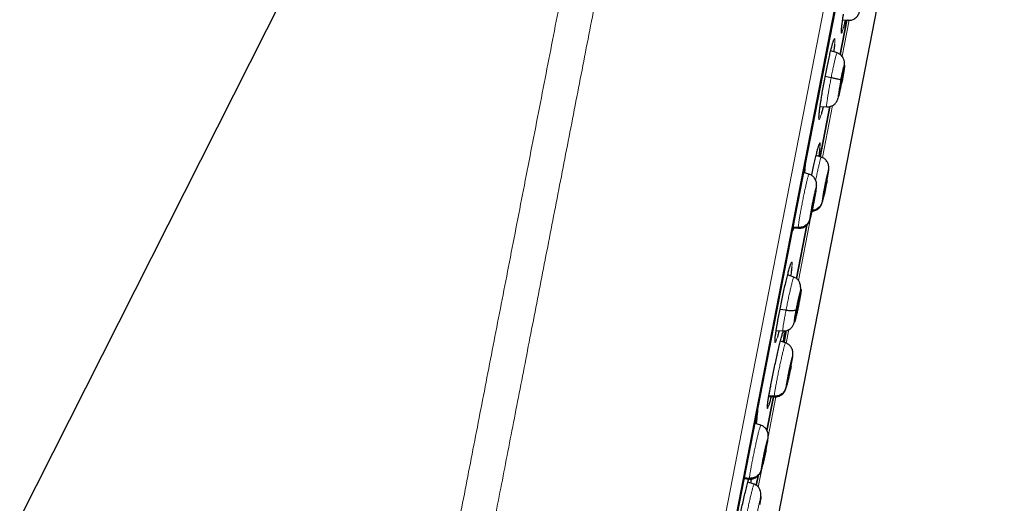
# Model space of a CAD drawing. Header units: millimetres. Extents: x 8 to 2385, y 12 to 2606.
# Tile 152 of 156: x 1631 to 1676, y 1845 to 1867. Entities that reach past the tile are written whole.
import ezdxf

# ---------------------------------------------------------------- set-up
doc = ezdxf.new("R2010")
doc.units = ezdxf.units.MM

msp = doc.modelspace()

# ---------------------------------------------------------------- linework, layer by layer
at = {"color": 7, "linetype": 'Continuous', "lineweight": 30}
for p, q in [((1663.694, 1909.305), (1630.677, 1844.01)), ((1658.607, 1817.304), (1676.066, 1907.123)), ((1664.682, 1838.766), (1673.766, 1885.496)), ((1668.88, 1867.006), (1668.572, 1865.423)), ((1668.572, 1865.423), (1668.88, 1867.005)), ((1668.693, 1867.018), (1668.947, 1867)), ((1668.948, 1867.006), (1668.944, 1867)), ((1668.434, 1865.495), (1668.142, 1865.59)), ((1668.162, 1864.345), (1667.888, 1864.4)), ((1668.643, 1864.128), (1668.607, 1864.135)), ((1667.652, 1863.022), (1667.956, 1863.001)), ((1667.652, 1860.688), (1668.104, 1863.017)), ((1668.104, 1863.017), (1667.653, 1860.694)), ((1667.703, 1860.678), (1667.467, 1860.754)), ((1667.701, 1860.672), (1667.706, 1860.678)), ((1667.138, 1859.891), (1666.9, 1859.968)), ((1667.137, 1859.885), (1667.142, 1859.891)), ((1668.048, 1860.083), (1668.056, 1860.166)), ((1667.984, 1859.791), (1667.985, 1859.78)), ((1667.42, 1859.004), (1667.421, 1858.993)), ((1666.404, 1857.414), (1666.649, 1857.397)), ((1666.643, 1857.429), (1666.41, 1857.446)), ((1667.04, 1857.539), (1666.56, 1855.07)), ((1666.56, 1855.069), (1667.039, 1857.538)), ((1666.654, 1857.403), (1666.649, 1857.397)), ((1666.439, 1855.141), (1666.151, 1855.235)), ((1666.076, 1853.603), (1665.798, 1853.648)), ((1666.659, 1853.915), (1666.626, 1853.923)), ((1665.623, 1852.672), (1665.931, 1852.65)), ((1665.946, 1852.632), (1665.952, 1852.651)), ((1666.092, 1852.664), (1665.985, 1852.116)), ((1665.986, 1852.12), (1666.092, 1852.664)), ((1666.052, 1852.097), (1665.82, 1852.172)), ((1666.051, 1852.091), (1666.055, 1852.097)), ((1666.391, 1851.503), (1666.399, 1851.577)), ((1666.324, 1851.212), (1666.325, 1851.2)), ((1665.195, 1848.052), (1665.498, 1849.609)), ((1665.498, 1849.608), (1665.195, 1848.051)), ((1665.282, 1849.626), (1665.538, 1849.608)), ((1665.531, 1849.64), (1665.287, 1849.658)), ((1665.539, 1849.614), (1665.535, 1849.609)), ((1664.909, 1848.299), (1664.648, 1848.383)), ((1664.908, 1848.293), (1664.913, 1848.299)), ((1665.248, 1847.705), (1665.257, 1847.789)), ((1665.181, 1847.414), (1665.182, 1847.402)), ((1664.152, 1845.828), (1664.393, 1845.811)), ((1664.386, 1845.842), (1664.158, 1845.859)), ((1664.395, 1845.817), (1664.39, 1845.811)), ((1664.703, 1845.517), (1664.788, 1845.955)), ((1664.788, 1845.954), (1664.703, 1845.519)), ((1664.601, 1845.574), (1664.317, 1845.666))]:
    msp.add_line(p, q, dxfattribs=at)
at = {"color": 252, "linetype": 'Continuous', "lineweight": 0}
for p, q in [((1657.837, 1816.19), (1675.769, 1908.444)), ((1676.162, 1907.895), (1658.406, 1816.552)), ((1658.599, 1817.27), (1676.072, 1907.158)), ((1668.666, 1865.335), (1668.989, 1866.997)), ((1667.756, 1860.654), (1668.224, 1863.062)), ((1667.261, 1858.109), (1667.275, 1858.18)), ((1666.652, 1854.974), (1667.228, 1857.94)), ((1666.387, 1857.291), (1666.365, 1857.212)), ((1666.009, 1852.655), (1665.995, 1852.541)), ((1666.089, 1852.079), (1666.212, 1852.713)), ((1665.249, 1847.756), (1665.608, 1849.603)), ((1664.798, 1845.435), (1664.979, 1846.366))]:
    msp.add_line(p, q, dxfattribs=at)
for points, knots in [([(1665.578, 1910.611), (1665.574, 1910.588), (1665.565, 1910.544), (1665.495, 1910.183), (1665.383, 1909.608), (1665.226, 1908.802), (1665.027, 1907.775), (1664.785, 1906.529), (1664.501, 1905.071), (1664.178, 1903.41), (1663.817, 1901.552), (1663.42, 1899.508), (1662.988, 1897.287), (1662.524, 1894.9), (1662.031, 1892.361), (1661.51, 1889.681), (1660.964, 1886.873), (1660.396, 1883.953), (1659.809, 1880.934), (1659.206, 1877.832), (1658.59, 1874.661), (1657.964, 1871.439), (1657.331, 1868.182), (1656.694, 1864.904), (1656.056, 1861.624), (1655.421, 1858.358), (1654.792, 1855.121), (1654.172, 1851.93), (1653.563, 1848.801), (1652.97, 1845.75), (1652.395, 1842.791), (1651.841, 1839.941), (1651.311, 1837.213), (1650.807, 1834.62), (1650.332, 1832.177), (1649.888, 1829.894), (1649.478, 1827.784), (1649.104, 1825.857), (1648.766, 1824.122), (1648.469, 1822.592), (1648.209, 1821.256), (1648.072, 1820.548), (1648.003, 1820.194)], [0, 0, 0, 0, 0.025, 0.05, 0.075, 0.1, 0.125, 0.15, 0.175, 0.2, 0.225, 0.25, 0.275, 0.3, 0.325, 0.35, 0.375, 0.4, 0.425, 0.45, 0.475, 0.5, 0.525, 0.55, 0.575, 0.6, 0.625, 0.65, 0.675, 0.7, 0.725, 0.75, 0.775, 0.8, 0.825, 0.85, 0.875, 0.9, 0.925, 0.95, 0.975, 1, 1, 1, 1]), ([(1646.546, 1821.084), (1646.584, 1821.28), (1646.661, 1821.673), (1646.792, 1822.347), (1646.934, 1823.078), (1647.089, 1823.874), (1647.254, 1824.726), (1647.43, 1825.632), (1647.616, 1826.589), (1647.813, 1827.602), (1648.022, 1828.676), (1648.242, 1829.811), (1648.474, 1831.006), (1648.716, 1832.252), (1648.968, 1833.547), (1649.228, 1834.882), (1649.494, 1836.253), (1649.767, 1837.658), (1650.048, 1839.102), (1650.338, 1840.592), (1650.636, 1842.127), (1650.943, 1843.706), (1651.256, 1845.317), (1651.575, 1846.958), (1651.897, 1848.616), (1652.223, 1850.289), (1652.55, 1851.974), (1652.881, 1853.678), (1653.218, 1855.409), (1653.559, 1857.165), (1653.905, 1858.943), (1654.252, 1860.729), (1654.6, 1862.521), (1654.947, 1864.304), (1655.291, 1866.076), (1655.633, 1867.833), (1655.973, 1869.583), (1656.313, 1871.334), (1656.653, 1873.082), (1656.992, 1874.825), (1657.327, 1876.551), (1657.659, 1878.256), (1657.984, 1879.929), (1658.303, 1881.567), (1658.614, 1883.169), (1658.92, 1884.743), (1659.222, 1886.296), (1659.519, 1887.825), (1659.811, 1889.327), (1660.095, 1890.789), (1660.371, 1892.21), (1660.637, 1893.579), (1660.893, 1894.894), (1661.138, 1896.155), (1661.374, 1897.368), (1661.601, 1898.538), (1661.82, 1899.663), (1662.029, 1900.739), (1662.227, 1901.759), (1662.414, 1902.719), (1662.588, 1903.614), (1662.749, 1904.443), (1662.898, 1905.206), (1663.034, 1905.907), (1663.158, 1906.547), (1663.271, 1907.125), (1663.37, 1907.639), (1663.457, 1908.086), (1663.531, 1908.464), (1663.591, 1908.772), (1663.637, 1909.01), (1663.67, 1909.179), (1663.69, 1909.285), (1663.693, 1909.298), (1663.694, 1909.305)], [0, 0, 0, 0, 0.013945, 0.02789, 0.041835, 0.055781, 0.069728, 0.083426, 0.097126, 0.110826, 0.124528, 0.138481, 0.152437, 0.166395, 0.180356, 0.194319, 0.208035, 0.221754, 0.235476, 0.249202, 0.263181, 0.277165, 0.291153, 0.305146, 0.319147, 0.332905, 0.346672, 0.360448, 0.374234, 0.388281, 0.402337, 0.416398, 0.430461, 0.444524, 0.458331, 0.472132, 0.485923, 0.499702, 0.513718, 0.527724, 0.541722, 0.555714, 0.569704, 0.583443, 0.597184, 0.610928, 0.624677, 0.638684, 0.652696, 0.666713, 0.680732, 0.694752, 0.708523, 0.722296, 0.73607, 0.749845, 0.763872, 0.777899, 0.791927, 0.805955, 0.819984, 0.833763, 0.847543, 0.861323, 0.875104, 0.88909, 0.903078, 0.917066, 0.931055, 0.945045, 0.958784, 0.972523, 0.986262, 1, 1, 1, 1]), ([(1668.725, 1866.636), (1668.714, 1866.596), (1668.691, 1866.507), (1668.663, 1866.427), (1668.642, 1866.39), (1668.631, 1866.407), (1668.63, 1866.477), (1668.64, 1866.598), (1668.658, 1866.764), (1668.678, 1866.91), (1668.688, 1866.982)], [0, 0, 0, 0, 0.104799, 0.232579, 0.36048, 0.488382, 0.61638, 0.744377, 0.8724, 1, 1, 1, 1]), ([(1668.944, 1867), (1668.943, 1866.999), (1668.938, 1866.992), (1668.938, 1867.013), (1668.939, 1867.032)], [0, 0, 0, 0, 0.140115, 1, 1, 1, 1]), ([(1668.22, 1865.89), (1668.226, 1865.908), (1668.246, 1865.984), (1668.275, 1866.07), (1668.305, 1866.142), (1668.325, 1866.159), (1668.335, 1866.121), (1668.335, 1866.035), (1668.326, 1865.936), (1668.322, 1865.887)], [0, 0, 0, 0, 0.051315, 0.209178, 0.367248, 0.525318, 0.683537, 0.841756, 1, 1, 1, 1]), ([(1668.162, 1864.345), (1668.178, 1864.426), (1668.21, 1864.589), (1668.258, 1864.818), (1668.303, 1865.026), (1668.344, 1865.204), (1668.38, 1865.346), (1668.408, 1865.443), (1668.426, 1865.493), (1668.431, 1865.491), (1668.433, 1865.49)], [0, 0, 0, 0, 0.1307054, 0.261231, 0.3918134, 0.5223499, 0.6528693, 0.7832789, 0.9136194, 1, 1, 1, 1]), ([(1667.957, 1863.006), (1667.956, 1863.005), (1667.95, 1863), (1667.95, 1863.041), (1667.957, 1863.126), (1667.973, 1863.259), (1667.999, 1863.429), (1668.032, 1863.632), (1668.071, 1863.858), (1668.115, 1864.099), (1668.146, 1864.263), (1668.162, 1864.345)], [0, 0, 0, 0, 0.046014, 0.165259, 0.284346, 0.403496, 0.522747, 0.642014, 0.761322, 0.880579, 1, 1, 1, 1]), ([(1668.651, 1864.104), (1668.638, 1864.039), (1668.612, 1863.908), (1668.574, 1863.729), (1668.54, 1863.58), (1668.512, 1863.471), (1668.492, 1863.409), (1668.482, 1863.399), (1668.482, 1863.44), (1668.492, 1863.531), (1668.511, 1863.664), (1668.539, 1863.832), (1668.573, 1864.023), (1668.598, 1864.156), (1668.611, 1864.222)], [0, 0, 0, 0, 0.083335, 0.166669, 0.250002, 0.333336, 0.416669, 0.499998, 0.58333, 0.666661, 0.749995, 0.833329, 0.916665, 1, 1, 1, 1]), ([(1667.71, 1862.673), (1667.696, 1862.626), (1667.668, 1862.531), (1667.636, 1862.446), (1667.612, 1862.409), (1667.599, 1862.425), (1667.595, 1862.495), (1667.602, 1862.615), (1667.619, 1862.781), (1667.639, 1862.926), (1667.649, 1862.999)], [0, 0, 0, 0, 0.1191053, 0.2448355, 0.3707231, 0.4966109, 0.6225905, 0.7485697, 0.8745346, 1, 1, 1, 1]), ([(1667.557, 1861.103), (1667.56, 1861.114), (1667.578, 1861.18), (1667.603, 1861.259), (1667.631, 1861.331), (1667.649, 1861.348), (1667.656, 1861.31), (1667.653, 1861.226), (1667.642, 1861.131), (1667.637, 1861.085)], [0, 0, 0, 0, 0.029382, 0.192776, 0.356313, 0.51985, 0.683459, 0.847068, 1, 1, 1, 1]), ([(1666.978, 1860.367), (1666.977, 1860.351), (1666.973, 1860.293), (1666.962, 1860.204), (1666.954, 1860.14)], [0, 0, 0, 0, 0.26884, 1, 1, 1, 1]), ([(1667.447, 1859.608), (1667.455, 1859.646), (1667.479, 1859.764), (1667.519, 1859.955), (1667.566, 1860.168), (1667.608, 1860.353), (1667.645, 1860.502), (1667.675, 1860.608), (1667.694, 1860.666), (1667.7, 1860.67), (1667.701, 1860.672)], [0, 0, 0, 0, 0.066182, 0.210019, 0.353666, 0.497386, 0.64123, 0.785091, 0.929003, 1, 1, 1, 1]), ([(1666.643, 1857.429), (1666.644, 1857.452), (1666.647, 1857.498), (1666.663, 1857.627), (1666.688, 1857.79), (1666.72, 1857.986), (1666.76, 1858.207), (1666.804, 1858.446), (1666.852, 1858.692), (1666.902, 1858.936), (1666.951, 1859.168), (1666.998, 1859.382), (1667.041, 1859.566), (1667.079, 1859.716), (1667.109, 1859.821), (1667.129, 1859.879), (1667.135, 1859.883), (1667.137, 1859.885)], [0, 0, 0, 0, 0.069096, 0.138103, 0.207138, 0.276147, 0.345148, 0.414089, 0.482993, 0.55199, 0.620988, 0.689895, 0.758837, 0.827838, 0.896847, 0.965882, 1, 1, 1, 1]), ([(1667.743, 1858.609), (1667.745, 1858.63), (1667.748, 1858.67), (1667.765, 1858.79), (1667.791, 1858.945), (1667.824, 1859.127), (1667.862, 1859.325), (1667.902, 1859.524), (1667.941, 1859.711), (1667.978, 1859.873), (1668.009, 1859.999), (1668.032, 1860.08), (1668.046, 1860.114), (1668.047, 1860.093), (1668.048, 1860.083)], [0, 0, 0, 0, 0.083335, 0.166665, 0.249997, 0.333327, 0.416665, 0.499999, 0.583336, 0.666671, 0.750001, 0.833334, 0.916665, 1, 1, 1, 1]), ([(1668.048, 1860.083), (1668.047, 1860.072), (1668.046, 1860.053), (1668.038, 1859.988), (1668.023, 1859.886), (1667.999, 1859.742), (1667.98, 1859.637), (1667.971, 1859.588)], [0, 0, 0, 0, 0.149955, 0.292452, 0.556039, 0.791979, 1, 1, 1, 1]), ([(1667.178, 1857.822), (1667.18, 1857.843), (1667.182, 1857.883), (1667.199, 1858.003), (1667.224, 1858.158), (1667.257, 1858.341), (1667.295, 1858.538), (1667.335, 1858.737), (1667.375, 1858.924), (1667.412, 1859.086), (1667.443, 1859.212), (1667.467, 1859.293), (1667.482, 1859.327), (1667.483, 1859.306), (1667.484, 1859.295)], [0, 0, 0, 0, 0.083335, 0.166665, 0.249997, 0.333327, 0.416665, 0.499999, 0.583336, 0.666671, 0.750001, 0.833334, 0.916665, 1, 1, 1, 1]), ([(1667.484, 1859.295), (1667.484, 1859.285), (1667.483, 1859.265), (1667.476, 1859.201), (1667.461, 1859.099), (1667.437, 1858.954), (1667.411, 1858.809), (1667.386, 1858.674), (1667.366, 1858.572), (1667.352, 1858.501), (1667.343, 1858.457), (1667.335, 1858.418), (1667.329, 1858.388), (1667.322, 1858.352), (1667.31, 1858.298), (1667.295, 1858.226), (1667.277, 1858.146), (1667.263, 1858.086), (1667.252, 1858.039), (1667.244, 1858.006), (1667.236, 1857.973), (1667.228, 1857.942), (1667.216, 1857.896), (1667.201, 1857.845), (1667.188, 1857.807), (1667.179, 1857.795), (1667.178, 1857.813), (1667.178, 1857.822)], [0, 0, 0, 0, 0.048269, 0.094137, 0.178983, 0.254926, 0.321903, 0.379933, 0.428939, 0.450081, 0.468986, 0.48566, 0.500097, 0.507938, 0.532277, 0.571713, 0.60638, 0.647676, 0.666045, 0.685459, 0.705918, 0.727431, 0.750009, 0.811462, 0.873598, 0.936379, 1, 1, 1, 1]), ([(1667.822, 1858.86), (1667.82, 1858.849), (1667.814, 1858.826), (1667.807, 1858.793), (1667.799, 1858.761), (1667.791, 1858.73), (1667.779, 1858.683), (1667.765, 1858.632), (1667.752, 1858.594), (1667.744, 1858.582), (1667.743, 1858.6), (1667.743, 1858.609)], [0, 0, 0, 0, 0.0521495, 0.1072707, 0.1653641, 0.2264502, 0.2905633, 0.4651125, 0.6414973, 0.8196087, 1, 1, 1, 1]), ([(1666.649, 1857.397), (1666.648, 1857.396), (1666.643, 1857.389), (1666.643, 1857.41), (1666.643, 1857.429)], [0, 0, 0, 0, 0.142018, 1, 1, 1, 1]), ([(1666.245, 1855.579), (1666.25, 1855.596), (1666.271, 1855.67), (1666.3, 1855.755), (1666.331, 1855.826), (1666.351, 1855.843), (1666.36, 1855.806), (1666.358, 1855.721), (1666.348, 1855.622), (1666.342, 1855.574)], [0, 0, 0, 0, 0.046985, 0.205964, 0.365099, 0.524235, 0.683405, 0.842575, 1, 1, 1, 1]), ([(1666.076, 1853.603), (1666.092, 1853.683), (1666.124, 1853.844), (1666.174, 1854.091), (1666.225, 1854.329), (1666.275, 1854.551), (1666.321, 1854.747), (1666.361, 1854.91), (1666.395, 1855.034), (1666.42, 1855.11), (1666.435, 1855.145), (1666.437, 1855.138), (1666.438, 1855.136)], [0, 0, 0, 0, 0.1078792, 0.2156102, 0.3233881, 0.431128, 0.5388538, 0.6464888, 0.7540667, 0.8617863, 0.9695062, 1, 1, 1, 1]), ([(1665.931, 1852.655), (1665.929, 1852.655), (1665.924, 1852.657), (1665.927, 1852.718), (1665.94, 1852.824), (1665.962, 1852.973), (1665.993, 1853.156), (1666.031, 1853.367), (1666.061, 1853.524), (1666.076, 1853.603)], [0, 0, 0, 0, 0.112576, 0.260325, 0.408198, 0.556091, 0.704036, 0.851916, 1, 1, 1, 1]), ([(1665.678, 1852.367), (1665.664, 1852.321), (1665.635, 1852.226), (1665.602, 1852.142), (1665.578, 1852.105), (1665.565, 1852.121), (1665.563, 1852.191), (1665.573, 1852.31), (1665.593, 1852.476), (1665.615, 1852.62), (1665.625, 1852.693)], [0, 0, 0, 0, 0.117065, 0.24322, 0.369472, 0.495725, 0.62197, 0.748215, 0.874352, 1, 1, 1, 1]), ([(1665.531, 1849.64), (1665.533, 1849.663), (1665.537, 1849.709), (1665.557, 1849.837), (1665.584, 1849.999), (1665.619, 1850.195), (1665.662, 1850.416), (1665.709, 1850.654), (1665.76, 1850.899), (1665.812, 1851.142), (1665.863, 1851.375), (1665.912, 1851.588), (1665.956, 1851.772), (1665.994, 1851.921), (1666.024, 1852.026), (1666.044, 1852.085), (1666.049, 1852.089), (1666.051, 1852.091)], [0, 0, 0, 0, 0.069104, 0.138118, 0.207161, 0.276177, 0.345186, 0.414134, 0.483045, 0.552049, 0.621055, 0.68997, 0.75892, 0.827929, 0.896946, 0.965987, 1, 1, 1, 1]), ([(1666.071, 1850.032), (1666.073, 1850.053), (1666.077, 1850.093), (1666.096, 1850.213), (1666.124, 1850.367), (1666.159, 1850.549), (1666.199, 1850.746), (1666.241, 1850.945), (1666.282, 1851.131), (1666.32, 1851.293), (1666.352, 1851.419), (1666.376, 1851.5), (1666.39, 1851.534), (1666.39, 1851.513), (1666.391, 1851.503)], [0, 0, 0, 0, 0.0833368, 0.1666696, 0.2500047, 0.3333387, 0.4166729, 0.5000054, 0.5833395, 0.6666742, 0.7500042, 0.8333361, 0.9166666, 1, 1, 1, 1]), ([(1666.391, 1851.503), (1666.39, 1851.493), (1666.388, 1851.473), (1666.379, 1851.408), (1666.363, 1851.306), (1666.338, 1851.167), (1666.318, 1851.067), (1666.31, 1851.023)], [0, 0, 0, 0, 0.153582, 0.299473, 0.569179, 0.810368, 1, 1, 1, 1]), ([(1666.126, 1850.183), (1666.123, 1850.173), (1666.118, 1850.152), (1666.106, 1850.107), (1666.091, 1850.055), (1666.078, 1850.017), (1666.07, 1850.005), (1666.071, 1850.023), (1666.071, 1850.032)], [0, 0, 0, 0, 0.069569, 0.146793, 0.357315, 0.569642, 0.783646, 1, 1, 1, 1]), ([(1665.535, 1849.609), (1665.534, 1849.608), (1665.529, 1849.6), (1665.53, 1849.622), (1665.531, 1849.64)], [0, 0, 0, 0, 0.138817, 1, 1, 1, 1]), ([(1664.768, 1849), (1664.769, 1848.997), (1664.774, 1848.984), (1664.77, 1848.908), (1664.758, 1848.781), (1664.741, 1848.66), (1664.733, 1848.603)], [0, 0, 0, 0, 0.075007, 0.394971, 0.714529, 1, 1, 1, 1]), ([(1665.275, 1849.191), (1665.263, 1849.158), (1665.241, 1849.091), (1665.22, 1849.057), (1665.21, 1849.074), (1665.211, 1849.127), (1665.218, 1849.194), (1665.221, 1849.218)], [0, 0, 0, 0, 0.218607, 0.43728, 0.655952, 0.874551, 1, 1, 1, 1]), ([(1664.386, 1845.842), (1664.387, 1845.865), (1664.391, 1845.912), (1664.41, 1846.039), (1664.437, 1846.202), (1664.472, 1846.398), (1664.514, 1846.619), (1664.561, 1846.857), (1664.612, 1847.102), (1664.664, 1847.345), (1664.716, 1847.578), (1664.765, 1847.791), (1664.81, 1847.974), (1664.849, 1848.124), (1664.88, 1848.229), (1664.9, 1848.287), (1664.906, 1848.291), (1664.908, 1848.293)], [0, 0, 0, 0, 0.0691, 0.13811, 0.207148, 0.276161, 0.345165, 0.414109, 0.483016, 0.552015, 0.621017, 0.689928, 0.758875, 0.827879, 0.896892, 0.965929, 1, 1, 1, 1]), ([(1664.926, 1846.235), (1664.928, 1846.255), (1664.931, 1846.295), (1664.95, 1846.415), (1664.977, 1846.569), (1665.012, 1846.752), (1665.052, 1846.949), (1665.095, 1847.147), (1665.137, 1847.334), (1665.175, 1847.495), (1665.207, 1847.621), (1665.232, 1847.702), (1665.247, 1847.736), (1665.247, 1847.715), (1665.248, 1847.705)], [0, 0, 0, 0, 0.083337, 0.16667, 0.250005, 0.333339, 0.416673, 0.500005, 0.583339, 0.666674, 0.750004, 0.833336, 0.916667, 1, 1, 1, 1]), ([(1665.248, 1847.705), (1665.247, 1847.694), (1665.246, 1847.675), (1665.237, 1847.61), (1665.221, 1847.507), (1665.195, 1847.363), (1665.175, 1847.258), (1665.165, 1847.209)], [0, 0, 0, 0, 0.1501988, 0.2928666, 0.5565796, 0.7923585, 1, 1, 1, 1]), ([(1665.008, 1846.485), (1665.005, 1846.474), (1665, 1846.451), (1664.991, 1846.418), (1664.983, 1846.386), (1664.975, 1846.355), (1664.963, 1846.308), (1664.948, 1846.257), (1664.934, 1846.219), (1664.926, 1846.207), (1664.926, 1846.226), (1664.926, 1846.235)], [0, 0, 0, 0, 0.052173, 0.107323, 0.165452, 0.226579, 0.290739, 0.465689, 0.642175, 0.820092, 1, 1, 1, 1]), ([(1664.39, 1845.811), (1664.389, 1845.81), (1664.384, 1845.803), (1664.385, 1845.824), (1664.386, 1845.842)], [0, 0, 0, 0, 0.140279, 1, 1, 1, 1]), ([(1664.155, 1843.676), (1664.169, 1843.748), (1664.197, 1843.891), (1664.246, 1844.131), (1664.298, 1844.376), (1664.352, 1844.619), (1664.404, 1844.851), (1664.454, 1845.063), (1664.499, 1845.245), (1664.538, 1845.393), (1664.569, 1845.5), (1664.591, 1845.566), (1664.597, 1845.569), (1664.6, 1845.571)], [0, 0, 0, 0, 0.09206, 0.183994, 0.275968, 0.367909, 0.459839, 0.551691, 0.643494, 0.735418, 0.827342, 0.919146, 1, 1, 1, 1]), ([(1664.66, 1843.848), (1664.672, 1843.907), (1664.695, 1844.025), (1664.737, 1844.223), (1664.78, 1844.421), (1664.822, 1844.607), (1664.861, 1844.769), (1664.894, 1844.894), (1664.918, 1844.976), (1664.931, 1845.007), (1664.934, 1844.987), (1664.925, 1844.916), (1664.906, 1844.8), (1664.886, 1844.693), (1664.876, 1844.64)], [0, 0, 0, 0, 0.083333, 0.166663, 0.249997, 0.333332, 0.416664, 0.499997, 0.583327, 0.666661, 0.749995, 0.83333, 0.916664, 1, 1, 1, 1])]:
    msp.add_open_spline(points, degree=3, knots=knots, dxfattribs=at)
at = {"color": 7, "linetype": 'Continuous', "lineweight": 30}
for points, knots in [([(1668.688, 1866.982), (1668.688, 1866.982), (1668.694, 1867.025), (1668.709, 1867.128), (1668.725, 1867.233), (1668.734, 1867.286)], [0, 0, 0, 0, 0.002721, 0.501361, 1, 1, 1, 1]), ([(1668.943, 1866.996), (1668.968, 1866.996), (1669.02, 1866.994), (1669.099, 1867.008), (1669.181, 1867.035), (1669.259, 1867.078), (1669.319, 1867.128), (1669.362, 1867.174), (1669.39, 1867.211), (1669.415, 1867.249), (1669.435, 1867.286), (1669.451, 1867.323), (1669.468, 1867.369), (1669.486, 1867.429), (1669.504, 1867.499), (1669.518, 1867.563), (1669.524, 1867.588)], [0, 0, 0, 0, 0.066924, 0.13478, 0.205688, 0.283091, 0.363663, 0.403252, 0.442949, 0.484864, 0.532103, 0.588036, 0.655814, 0.769595, 0.910951, 1, 1, 1, 1]), ([(1668.635, 1866.477), (1668.635, 1866.477), (1668.635, 1866.476), (1668.635, 1866.486), (1668.635, 1866.509), (1668.638, 1866.548), (1668.642, 1866.604), (1668.649, 1866.677), (1668.66, 1866.766), (1668.672, 1866.866), (1668.683, 1866.944), (1668.689, 1866.987), (1668.69, 1866.991)], [0, 0, 0, 0, 0.026627, 0.104224, 0.200775, 0.314543, 0.440818, 0.57465, 0.712449, 0.851999, 0.983395, 1, 1, 1, 1]), ([(1668.815, 1867.009), (1668.802, 1866.953), (1668.772, 1866.82), (1668.742, 1866.696), (1668.727, 1866.644), (1668.725, 1866.636)], [0, 0, 0, 0, 0.386169, 0.906373, 1, 1, 1, 1]), ([(1667.694, 1863.302), (1667.705, 1863.374), (1667.731, 1863.538), (1667.779, 1863.816), (1667.835, 1864.127), (1667.896, 1864.443), (1667.958, 1864.755), (1668.02, 1865.052), (1668.081, 1865.329), (1668.138, 1865.573), (1668.185, 1865.765), (1668.21, 1865.854), (1668.22, 1865.89)], [0, 0, 0, 0, 0.083215, 0.188992, 0.294769, 0.400426, 0.506084, 0.611693, 0.717303, 0.822957, 0.928611, 1, 1, 1, 1]), ([(1668.217, 1865.875), (1668.222, 1865.894), (1668.235, 1865.938), (1668.251, 1865.991), (1668.266, 1866.035), (1668.276, 1866.06), (1668.281, 1866.071), (1668.281, 1866.07), (1668.281, 1866.07)], [0, 0, 0, 0, 0.1629172, 0.4020464, 0.6101091, 0.7960963, 0.9492899, 1, 1, 1, 1]), ([(1668.322, 1865.887), (1668.315, 1865.828), (1668.305, 1865.733), (1668.289, 1865.61), (1668.28, 1865.553), (1668.279, 1865.545)], [0, 0, 0, 0, 0.582347, 0.946988, 1, 1, 1, 1]), ([(1668.772, 1864.912), (1668.772, 1864.917), (1668.775, 1864.952), (1668.777, 1864.998), (1668.776, 1865.054), (1668.773, 1865.097), (1668.762, 1865.153), (1668.74, 1865.218), (1668.702, 1865.293), (1668.641, 1865.37), (1668.552, 1865.446), (1668.475, 1865.478), (1668.434, 1865.495)], [0, 0, 0, 0, 0.021447, 0.163112, 0.255993, 0.338941, 0.422678, 0.513248, 0.614234, 0.728019, 0.856271, 1, 1, 1, 1]), ([(1668.611, 1864.222), (1668.624, 1864.288), (1668.65, 1864.419), (1668.688, 1864.597), (1668.722, 1864.746), (1668.75, 1864.855), (1668.769, 1864.917), (1668.78, 1864.928), (1668.78, 1864.886), (1668.77, 1864.796), (1668.751, 1864.662), (1668.723, 1864.494), (1668.689, 1864.303), (1668.664, 1864.171), (1668.651, 1864.104)], [0, 0, 0, 0, 0.083335, 0.166671, 0.250005, 0.333339, 0.41667, 0.500002, 0.583331, 0.666664, 0.749998, 0.833331, 0.916665, 1, 1, 1, 1]), ([(1668.619, 1864.198), (1668.625, 1864.227), (1668.636, 1864.285), (1668.659, 1864.393), (1668.68, 1864.486), (1668.697, 1864.553), (1668.707, 1864.589), (1668.714, 1864.608), (1668.718, 1864.61), (1668.719, 1864.594), (1668.716, 1864.563), (1668.71, 1864.515), (1668.698, 1864.433), (1668.681, 1864.33), (1668.66, 1864.216), (1668.649, 1864.158), (1668.643, 1864.128)], [0, 0, 0, 0, 0.062684, 0.125227, 0.250206, 0.312844, 0.375207, 0.437537, 0.500001, 0.562464, 0.624794, 0.687158, 0.749795, 0.874774, 0.937316, 1, 1, 1, 1]), ([(1668.611, 1864.222), (1668.603, 1864.228), (1668.586, 1864.24), (1668.484, 1864.271), (1668.34, 1864.307), (1668.221, 1864.332), (1668.162, 1864.345)], [0, 0, 0, 0, 0.2483502, 0.4994241, 0.7505476, 1, 1, 1, 1]), ([(1668.643, 1864.128), (1668.637, 1864.1), (1668.626, 1864.042), (1668.603, 1863.934), (1668.582, 1863.841), (1668.566, 1863.773), (1668.555, 1863.737), (1668.548, 1863.718), (1668.544, 1863.717), (1668.543, 1863.732), (1668.546, 1863.763), (1668.552, 1863.811), (1668.564, 1863.893), (1668.582, 1863.996), (1668.602, 1864.11), (1668.614, 1864.168), (1668.619, 1864.198)], [0, 0, 0, 0, 0.062684, 0.125226, 0.250205, 0.312842, 0.375206, 0.437536, 0.5, 0.562463, 0.624793, 0.687156, 0.749794, 0.874774, 0.937316, 1, 1, 1, 1]), ([(1667.649, 1862.999), (1667.649, 1862.999), (1667.654, 1863.042), (1667.669, 1863.144), (1667.686, 1863.25), (1667.694, 1863.302)], [0, 0, 0, 0, 0.00325, 0.501625, 1, 1, 1, 1]), ([(1667.956, 1863.003), (1668, 1863.004), (1668.083, 1863.004), (1668.193, 1863.04), (1668.278, 1863.088), (1668.34, 1863.141), (1668.383, 1863.19), (1668.413, 1863.232), (1668.431, 1863.264), (1668.449, 1863.304), (1668.467, 1863.35), (1668.479, 1863.391), (1668.484, 1863.408)], [0, 0, 0, 0, 0.1461797, 0.2749981, 0.3869573, 0.4831804, 0.5654089, 0.6366144, 0.703328, 0.7812948, 0.9068172, 1, 1, 1, 1]), ([(1667.601, 1862.505), (1667.601, 1862.506), (1667.601, 1862.508), (1667.601, 1862.526), (1667.601, 1862.558), (1667.604, 1862.607), (1667.61, 1862.672), (1667.618, 1862.754), (1667.629, 1862.85), (1667.641, 1862.938), (1667.648, 1862.994), (1667.651, 1863.01)], [0, 0, 0, 0, 0.0688836, 0.1586407, 0.2663519, 0.3887766, 0.5211213, 0.6591981, 0.8001507, 0.9422293, 1, 1, 1, 1]), ([(1667.797, 1863.012), (1667.785, 1862.961), (1667.754, 1862.835), (1667.725, 1862.723), (1667.711, 1862.675), (1667.71, 1862.673)], [0, 0, 0, 0, 0.386851, 0.969276, 1, 1, 1, 1]), ([(1667.554, 1861.089), (1667.557, 1861.1), (1667.567, 1861.138), (1667.581, 1861.185), (1667.596, 1861.229), (1667.605, 1861.255), (1667.611, 1861.267), (1667.61, 1861.267), (1667.61, 1861.266)], [0, 0, 0, 0, 0.104536, 0.357264, 0.578787, 0.777472, 0.940227, 1, 1, 1, 1]), ([(1667.264, 1859.836), (1667.271, 1859.872), (1667.3, 1860.011), (1667.349, 1860.242), (1667.411, 1860.519), (1667.469, 1860.763), (1667.518, 1860.964), (1667.545, 1861.06), (1667.557, 1861.103)], [0, 0, 0, 0, 0.066633, 0.260175, 0.453718, 0.64737, 0.841024, 1, 1, 1, 1]), ([(1667.637, 1861.085), (1667.637, 1861.082), (1667.632, 1861.033), (1667.616, 1860.919), (1667.597, 1860.794), (1667.587, 1860.73), (1667.585, 1860.716)], [0, 0, 0, 0, 0.034955, 0.572046, 0.907936, 1, 1, 1, 1]), ([(1668.056, 1860.152), (1668.056, 1860.183), (1668.056, 1860.245), (1668.038, 1860.329), (1668.009, 1860.408), (1667.967, 1860.482), (1667.914, 1860.548), (1667.833, 1860.625), (1667.757, 1860.659), (1667.707, 1860.681)], [0, 0, 0, 0, 0.144587, 0.286928, 0.419779, 0.542125, 0.65826, 0.772018, 1, 1, 1, 1]), ([(1666.954, 1860.14), (1666.954, 1860.138), (1666.95, 1860.098), (1666.941, 1860.036), (1666.932, 1859.972), (1666.93, 1859.959)], [0, 0, 0, 0, 0.033475, 0.793835, 1, 1, 1, 1]), ([(1667.493, 1859.372), (1667.493, 1859.403), (1667.492, 1859.464), (1667.473, 1859.547), (1667.443, 1859.625), (1667.401, 1859.698), (1667.349, 1859.763), (1667.268, 1859.839), (1667.193, 1859.872), (1667.143, 1859.894)], [0, 0, 0, 0, 0.144829, 0.287252, 0.420003, 0.54241, 0.658645, 0.772399, 1, 1, 1, 1]), ([(1667.975, 1859.609), (1667.982, 1859.647), (1667.997, 1859.727), (1668.016, 1859.839), (1668.033, 1859.944), (1668.045, 1860.036), (1668.054, 1860.114), (1668.056, 1860.148), (1668.057, 1860.165)], [0, 0, 0, 0, 0.15347, 0.3181036, 0.4847272, 0.6536751, 0.8252217, 1, 1, 1, 1]), ([(1667.806, 1858.912), (1667.807, 1858.921), (1667.808, 1858.937), (1667.816, 1858.999), (1667.83, 1859.087), (1667.849, 1859.191), (1667.865, 1859.276), (1667.882, 1859.363), (1667.899, 1859.45), (1667.917, 1859.533), (1667.933, 1859.608), (1667.948, 1859.673), (1667.966, 1859.742), (1667.978, 1859.784), (1667.981, 1859.787), (1667.982, 1859.788)], [0, 0, 0, 0, 0.069112, 0.13808, 0.27589, 0.344941, 0.413684, 0.482394, 0.551257, 0.620123, 0.688839, 0.757588, 0.826642, 0.964451, 1, 1, 1, 1]), ([(1667.985, 1859.78), (1667.985, 1859.771), (1667.984, 1859.755), (1667.975, 1859.693), (1667.961, 1859.605), (1667.943, 1859.5), (1667.927, 1859.416), (1667.91, 1859.329), (1667.892, 1859.242), (1667.875, 1859.159), (1667.858, 1859.084), (1667.843, 1859.019), (1667.825, 1858.948), (1667.817, 1858.923), (1667.812, 1858.907)], [0, 0, 0, 0, 0.071659, 0.14317, 0.286059, 0.357656, 0.428933, 0.500175, 0.571576, 0.64298, 0.71423, 0.785512, 0.857111, 1, 1, 1, 1]), ([(1667.971, 1859.588), (1667.971, 1859.588), (1667.964, 1859.546), (1667.948, 1859.461), (1667.928, 1859.36), (1667.914, 1859.289), (1667.905, 1859.244), (1667.897, 1859.205), (1667.891, 1859.175), (1667.883, 1859.139), (1667.872, 1859.085), (1667.856, 1859.014), (1667.839, 1858.934), (1667.828, 1858.886), (1667.822, 1858.86)], [0, 0, 0, 0, 0.000067, 0.178205, 0.328654, 0.393563, 0.451611, 0.502807, 0.547142, 0.571111, 0.645729, 0.766757, 0.87319, 1, 1, 1, 1]), ([(1667.241, 1858.125), (1667.242, 1858.134), (1667.243, 1858.15), (1667.251, 1858.212), (1667.265, 1858.3), (1667.283, 1858.405), (1667.299, 1858.489), (1667.316, 1858.576), (1667.333, 1858.663), (1667.351, 1858.746), (1667.368, 1858.821), (1667.383, 1858.886), (1667.401, 1858.955), (1667.413, 1858.997), (1667.417, 1859), (1667.418, 1859.001)], [0, 0, 0, 0, 0.069108, 0.138074, 0.275877, 0.344924, 0.413662, 0.482367, 0.551226, 0.620088, 0.6888, 0.757544, 0.826594, 0.964397, 1, 1, 1, 1]), ([(1667.421, 1858.993), (1667.421, 1858.984), (1667.42, 1858.967), (1667.412, 1858.905), (1667.398, 1858.818), (1667.38, 1858.713), (1667.364, 1858.629), (1667.347, 1858.541), (1667.329, 1858.455), (1667.312, 1858.372), (1667.295, 1858.296), (1667.28, 1858.232), (1667.262, 1858.161), (1667.253, 1858.136), (1667.248, 1858.12)], [0, 0, 0, 0, 0.071659, 0.143171, 0.286062, 0.357658, 0.428933, 0.500174, 0.571575, 0.64298, 0.714229, 0.785511, 0.85711, 1, 1, 1, 1]), ([(1667.345, 1858.465), (1667.352, 1858.498), (1667.367, 1858.575), (1667.391, 1858.695), (1667.414, 1858.822), (1667.436, 1858.944), (1667.455, 1859.058), (1667.471, 1859.163), (1667.483, 1859.255), (1667.492, 1859.334), (1667.493, 1859.368), (1667.494, 1859.386)], [0, 0, 0, 0, 0.085001, 0.19776, 0.309501, 0.42126, 0.5338, 0.647657, 0.763114, 0.880406, 1, 1, 1, 1]), ([(1667.484, 1859.295), (1667.49, 1859.325), (1667.496, 1859.355), (1667.493, 1859.385), (1667.493, 1859.385)], [0, 0, 0, 0, 0.988519, 1, 1, 1, 1]), ([(1667.285, 1858.181), (1667.286, 1858.181), (1667.314, 1858.181), (1667.37, 1858.193), (1667.452, 1858.219), (1667.53, 1858.262), (1667.59, 1858.311), (1667.634, 1858.358), (1667.663, 1858.395), (1667.688, 1858.432), (1667.708, 1858.469), (1667.725, 1858.506), (1667.743, 1858.552), (1667.761, 1858.612), (1667.785, 1858.7), (1667.806, 1858.786), (1667.819, 1858.846), (1667.821, 1858.855)], [0, 0, 0, 0, 0.004123, 0.069623, 0.138106, 0.212841, 0.290623, 0.328842, 0.367171, 0.407646, 0.453262, 0.507272, 0.572713, 0.682544, 0.81881, 0.97221, 1, 1, 1, 1]), ([(1667.743, 1858.609), (1667.724, 1858.553), (1667.687, 1858.439), (1667.558, 1858.308), (1667.42, 1858.231), (1667.326, 1858.226), (1667.294, 1858.225)], [0, 0, 0, 0, 0.282162, 0.566702, 0.851127, 1, 1, 1, 1]), ([(1667.809, 1858.904), (1667.809, 1858.902), (1667.806, 1858.897), (1667.806, 1858.906), (1667.806, 1858.912)], [0, 0, 0, 0, 0.334034, 1, 1, 1, 1]), ([(1666.648, 1857.393), (1666.674, 1857.393), (1666.725, 1857.392), (1666.805, 1857.405), (1666.887, 1857.432), (1666.965, 1857.475), (1667.025, 1857.524), (1667.069, 1857.57), (1667.098, 1857.606), (1667.123, 1857.643), (1667.143, 1857.68), (1667.161, 1857.718), (1667.179, 1857.764), (1667.198, 1857.825), (1667.223, 1857.916), (1667.252, 1858.033), (1667.281, 1858.164), (1667.31, 1858.294), (1667.331, 1858.396), (1667.343, 1858.454), (1667.345, 1858.465)], [0, 0, 0, 0, 0.0455623, 0.0917399, 0.1398545, 0.1921389, 0.2465065, 0.2732852, 0.3002542, 0.3289014, 0.3613669, 0.3999426, 0.4467587, 0.5253317, 0.6222375, 0.7307545, 0.8154309, 0.8989855, 0.9796137, 1, 1, 1, 1]), ([(1667.245, 1858.117), (1667.244, 1858.115), (1667.241, 1858.11), (1667.241, 1858.119), (1667.241, 1858.125)], [0, 0, 0, 0, 0.334435, 1, 1, 1, 1]), ([(1667.178, 1857.822), (1667.159, 1857.766), (1667.122, 1857.652), (1666.993, 1857.52), (1666.828, 1857.435), (1666.705, 1857.431), (1666.643, 1857.429)], [0, 0, 0, 0, 0.248624, 0.499518, 0.750336, 1, 1, 1, 1]), ([(1666.419, 1857.413), (1666.409, 1857.373), (1666.398, 1857.328), (1666.388, 1857.294), (1666.387, 1857.291)], [0, 0, 0, 0, 0.901139, 1, 1, 1, 1]), ([(1665.677, 1852.999), (1665.689, 1853.069), (1665.718, 1853.231), (1665.77, 1853.507), (1665.831, 1853.816), (1665.896, 1854.131), (1665.963, 1854.441), (1666.03, 1854.738), (1666.095, 1855.014), (1666.156, 1855.258), (1666.207, 1855.452), (1666.234, 1855.542), (1666.245, 1855.579)], [0, 0, 0, 0, 0.081455, 0.186956, 0.292456, 0.397902, 0.503349, 0.608833, 0.714318, 0.819915, 0.925513, 1, 1, 1, 1]), ([(1666.241, 1855.565), (1666.246, 1855.582), (1666.259, 1855.625), (1666.276, 1855.677), (1666.292, 1855.721), (1666.302, 1855.746), (1666.307, 1855.758), (1666.307, 1855.757), (1666.307, 1855.756)], [0, 0, 0, 0, 0.152144, 0.393098, 0.603139, 0.791151, 0.946024, 1, 1, 1, 1]), ([(1666.342, 1855.574), (1666.342, 1855.573), (1666.338, 1855.527), (1666.322, 1855.416), (1666.302, 1855.284), (1666.291, 1855.212), (1666.287, 1855.19)], [0, 0, 0, 0, 0.005434, 0.531224, 0.85992, 1, 1, 1, 1]), ([(1666.753, 1854.514), (1666.754, 1854.525), (1666.759, 1854.589), (1666.753, 1854.699), (1666.727, 1854.841), (1666.67, 1854.966), (1666.578, 1855.074), (1666.485, 1855.115), (1666.438, 1855.136)], [0, 0, 0, 0, 0.038847, 0.230263, 0.42102, 0.612563, 0.805606, 1, 1, 1, 1]), ([(1666.555, 1853.634), (1666.567, 1853.699), (1666.593, 1853.83), (1666.635, 1854.028), (1666.675, 1854.21), (1666.712, 1854.365), (1666.742, 1854.483), (1666.764, 1854.555), (1666.777, 1854.576), (1666.779, 1854.545), (1666.77, 1854.464), (1666.75, 1854.338), (1666.723, 1854.177), (1666.699, 1854.051), (1666.687, 1853.988)], [0, 0, 0, 0, 0.083335, 0.166671, 0.250005, 0.333339, 0.41667, 0.500002, 0.583331, 0.666664, 0.749998, 0.833331, 0.916665, 1, 1, 1, 1]), ([(1666.687, 1853.988), (1666.674, 1853.923), (1666.648, 1853.792), (1666.606, 1853.594), (1666.566, 1853.412), (1666.529, 1853.256), (1666.498, 1853.139), (1666.476, 1853.067), (1666.464, 1853.046), (1666.462, 1853.077), (1666.471, 1853.158), (1666.491, 1853.284), (1666.519, 1853.445), (1666.543, 1853.571), (1666.555, 1853.634)], [0, 0, 0, 0, 0.0833363, 0.1666704, 0.2500048, 0.3333392, 0.4166733, 0.5000029, 0.5833358, 0.6666684, 0.7500026, 0.8333373, 0.9166673, 1, 1, 1, 1]), ([(1666.582, 1853.706), (1666.587, 1853.735), (1666.599, 1853.793), (1666.623, 1853.909), (1666.647, 1854.02), (1666.669, 1854.114), (1666.684, 1854.173), (1666.696, 1854.217), (1666.705, 1854.245), (1666.711, 1854.257), (1666.713, 1854.253), (1666.712, 1854.23), (1666.706, 1854.178), (1666.693, 1854.098), (1666.676, 1853.999), (1666.665, 1853.943), (1666.659, 1853.915)], [0, 0, 0, 0, 0.062684, 0.125227, 0.250207, 0.312844, 0.375207, 0.437537, 0.5, 0.562464, 0.624794, 0.687157, 0.749794, 0.874774, 0.937316, 1, 1, 1, 1]), ([(1666.555, 1853.634), (1666.543, 1853.621), (1666.519, 1853.595), (1666.408, 1853.578), (1666.257, 1853.578), (1666.136, 1853.595), (1666.076, 1853.603)], [0, 0, 0, 0, 0.248345, 0.499423, 0.750549, 1, 1, 1, 1]), ([(1666.659, 1853.915), (1666.654, 1853.887), (1666.643, 1853.829), (1666.618, 1853.713), (1666.594, 1853.601), (1666.572, 1853.508), (1666.558, 1853.449), (1666.545, 1853.405), (1666.536, 1853.377), (1666.53, 1853.364), (1666.528, 1853.369), (1666.529, 1853.392), (1666.535, 1853.444), (1666.548, 1853.524), (1666.566, 1853.623), (1666.576, 1853.679), (1666.582, 1853.706)], [0, 0, 0, 0, 0.062684, 0.125226, 0.250206, 0.312842, 0.375206, 0.437536, 0.499999, 0.562463, 0.624793, 0.687156, 0.749793, 0.874773, 0.937316, 1, 1, 1, 1]), ([(1665.93, 1852.649), (1665.977, 1852.65), (1666.065, 1852.651), (1666.178, 1852.691), (1666.263, 1852.741), (1666.321, 1852.792), (1666.367, 1852.844), (1666.396, 1852.891), (1666.42, 1852.941), (1666.443, 1852.999), (1666.457, 1853.042), (1666.464, 1853.064)], [0, 0, 0, 0, 0.149681, 0.278169, 0.38587, 0.474136, 0.545523, 0.642035, 0.774444, 0.885185, 1, 1, 1, 1]), ([(1665.34, 1849.95), (1665.353, 1850.019), (1665.383, 1850.18), (1665.437, 1850.454), (1665.5, 1850.764), (1665.567, 1851.078), (1665.635, 1851.388), (1665.702, 1851.685), (1665.767, 1851.961), (1665.828, 1852.207), (1665.882, 1852.415), (1665.924, 1852.566), (1665.943, 1852.625), (1665.95, 1852.648)], [0, 0, 0, 0, 0.073549, 0.169976, 0.266404, 0.362823, 0.459243, 0.555714, 0.652185, 0.748744, 0.845303, 0.941948, 1, 1, 1, 1]), ([(1665.569, 1852.201), (1665.569, 1852.201), (1665.569, 1852.201), (1665.569, 1852.215), (1665.57, 1852.243), (1665.573, 1852.287), (1665.579, 1852.348), (1665.588, 1852.425), (1665.6, 1852.518), (1665.613, 1852.612), (1665.624, 1852.677), (1665.628, 1852.703)], [0, 0, 0, 0, 0.048179, 0.132969, 0.236156, 0.355236, 0.485496, 0.622415, 0.762784, 0.90461, 1, 1, 1, 1]), ([(1665.625, 1852.693), (1665.626, 1852.693), (1665.632, 1852.736), (1665.649, 1852.839), (1665.667, 1852.946), (1665.677, 1852.999)], [0, 0, 0, 0, 0.003134, 0.501567, 1, 1, 1, 1]), ([(1665.759, 1852.662), (1665.75, 1852.627), (1665.722, 1852.517), (1665.694, 1852.418), (1665.679, 1852.37), (1665.678, 1852.367)], [0, 0, 0, 0, 0.30051, 0.952936, 1, 1, 1, 1]), ([(1665.995, 1852.541), (1665.994, 1852.535), (1665.988, 1852.483), (1665.969, 1852.366), (1665.947, 1852.233), (1665.934, 1852.159), (1665.93, 1852.136)], [0, 0, 0, 0, 0.069362, 0.556279, 0.860375, 1, 1, 1, 1]), ([(1666.399, 1851.567), (1666.4, 1851.598), (1666.401, 1851.66), (1666.385, 1851.745), (1666.357, 1851.824), (1666.316, 1851.899), (1666.264, 1851.965), (1666.183, 1852.043), (1666.107, 1852.077), (1666.056, 1852.1)], [0, 0, 0, 0, 0.1446305, 0.287008, 0.4199192, 0.5420953, 0.6579787, 0.7716033, 1, 1, 1, 1]), ([(1666.311, 1851.03), (1666.318, 1851.067), (1666.334, 1851.144), (1666.354, 1851.254), (1666.372, 1851.359), (1666.386, 1851.451), (1666.397, 1851.528), (1666.399, 1851.562), (1666.4, 1851.579)], [0, 0, 0, 0, 0.1456295, 0.3118307, 0.4800771, 0.6506428, 0.8237494, 1, 1, 1, 1]), ([(1666.31, 1851.023), (1666.309, 1851.018), (1666.3, 1850.971), (1666.281, 1850.881), (1666.261, 1850.78), (1666.246, 1850.71), (1666.236, 1850.666), (1666.228, 1850.627), (1666.222, 1850.597), (1666.214, 1850.562), (1666.202, 1850.508), (1666.186, 1850.437), (1666.168, 1850.357), (1666.153, 1850.297), (1666.142, 1850.249), (1666.134, 1850.217), (1666.129, 1850.195), (1666.126, 1850.184), (1666.126, 1850.183)], [0, 0, 0, 0, 0.018396, 0.166482, 0.291281, 0.345005, 0.392958, 0.435147, 0.471563, 0.491305, 0.553194, 0.653825, 0.742406, 0.847999, 0.894984, 0.944653, 0.997006, 1, 1, 1, 1]), ([(1666.137, 1850.335), (1666.137, 1850.343), (1666.139, 1850.36), (1666.148, 1850.421), (1666.164, 1850.509), (1666.184, 1850.613), (1666.2, 1850.698), (1666.218, 1850.785), (1666.237, 1850.871), (1666.255, 1850.954), (1666.272, 1851.029), (1666.288, 1851.094), (1666.306, 1851.163), (1666.318, 1851.204), (1666.321, 1851.208), (1666.322, 1851.209)], [0, 0, 0, 0, 0.069114, 0.138083, 0.275895, 0.344951, 0.4137, 0.482413, 0.55128, 0.620151, 0.688874, 0.757631, 0.82669, 0.964502, 1, 1, 1, 1]), ([(1666.325, 1851.2), (1666.324, 1851.192), (1666.323, 1851.176), (1666.313, 1851.114), (1666.298, 1851.026), (1666.278, 1850.922), (1666.261, 1850.838), (1666.243, 1850.751), (1666.225, 1850.664), (1666.207, 1850.582), (1666.189, 1850.506), (1666.174, 1850.442), (1666.155, 1850.37), (1666.147, 1850.346), (1666.142, 1850.33)], [0, 0, 0, 0, 0.071658, 0.143164, 0.286049, 0.357647, 0.428925, 0.500167, 0.571568, 0.642974, 0.714227, 0.785514, 0.857116, 1, 1, 1, 1]), ([(1666.14, 1850.326), (1666.139, 1850.325), (1666.136, 1850.32), (1666.137, 1850.329), (1666.137, 1850.335)], [0, 0, 0, 0, 0.33366, 1, 1, 1, 1]), ([(1665.221, 1849.218), (1665.223, 1849.234), (1665.228, 1849.287), (1665.249, 1849.429), (1665.279, 1849.61), (1665.31, 1849.788), (1665.33, 1849.896), (1665.34, 1849.95)], [0, 0, 0, 0, 0.116381, 0.389276, 0.662169, 0.831084, 1, 1, 1, 1]), ([(1666.071, 1850.032), (1666.051, 1849.976), (1666.013, 1849.862), (1665.882, 1849.731), (1665.716, 1849.645), (1665.593, 1849.642), (1665.531, 1849.64)], [0, 0, 0, 0, 0.248458, 0.499458, 0.750434, 1, 1, 1, 1]), ([(1665.534, 1849.605), (1665.56, 1849.604), (1665.611, 1849.603), (1665.692, 1849.617), (1665.774, 1849.644), (1665.854, 1849.687), (1665.915, 1849.736), (1665.959, 1849.783), (1665.988, 1849.82), (1666.014, 1849.857), (1666.034, 1849.894), (1666.052, 1849.931), (1666.069, 1849.976), (1666.087, 1850.036), (1666.104, 1850.096), (1666.117, 1850.149), (1666.121, 1850.164)], [0, 0, 0, 0, 0.069307, 0.139857, 0.213943, 0.295145, 0.379718, 0.42118, 0.462587, 0.506049, 0.554742, 0.612161, 0.681592, 0.798061, 0.943242, 1, 1, 1, 1]), ([(1665.393, 1849.619), (1665.383, 1849.582), (1665.355, 1849.47), (1665.314, 1849.32), (1665.288, 1849.234), (1665.275, 1849.191)], [0, 0, 0, 0, 0.193122, 0.5964, 1, 1, 1, 1]), ([(1665.216, 1849.14), (1665.216, 1849.14), (1665.216, 1849.138), (1665.216, 1849.145), (1665.217, 1849.161), (1665.219, 1849.191), (1665.222, 1849.22), (1665.224, 1849.234)], [0, 0, 0, 0, 0.00125, 0.193216, 0.436703, 0.731227, 1, 1, 1, 1]), ([(1664.733, 1848.603), (1664.732, 1848.596), (1664.726, 1848.552), (1664.713, 1848.472), (1664.7, 1848.395), (1664.695, 1848.368)], [0, 0, 0, 0, 0.099872, 0.684621, 1, 1, 1, 1]), ([(1665.257, 1847.775), (1665.258, 1847.806), (1665.258, 1847.868), (1665.241, 1847.951), (1665.212, 1848.03), (1665.171, 1848.104), (1665.119, 1848.169), (1665.039, 1848.246), (1664.963, 1848.279), (1664.913, 1848.302)], [0, 0, 0, 0, 0.1448623, 0.2873255, 0.4201468, 0.5423823, 0.6583657, 0.7719846, 1, 1, 1, 1]), ([(1665.17, 1847.229), (1665.177, 1847.269), (1665.193, 1847.35), (1665.213, 1847.462), (1665.231, 1847.567), (1665.245, 1847.659), (1665.255, 1847.737), (1665.257, 1847.771), (1665.258, 1847.788)], [0, 0, 0, 0, 0.15699, 0.320933, 0.486848, 0.655081, 0.825917, 1, 1, 1, 1]), ([(1664.992, 1846.537), (1664.993, 1846.545), (1664.994, 1846.562), (1665.003, 1846.624), (1665.018, 1846.711), (1665.038, 1846.816), (1665.055, 1846.9), (1665.073, 1846.987), (1665.092, 1847.073), (1665.11, 1847.156), (1665.128, 1847.231), (1665.143, 1847.296), (1665.161, 1847.365), (1665.174, 1847.406), (1665.178, 1847.41), (1665.178, 1847.411)], [0, 0, 0, 0, 0.069111, 0.138076, 0.275882, 0.344934, 0.413677, 0.482386, 0.551249, 0.620116, 0.688837, 0.75759, 0.826646, 0.964451, 1, 1, 1, 1]), ([(1665.182, 1847.402), (1665.181, 1847.394), (1665.18, 1847.377), (1665.171, 1847.316), (1665.156, 1847.228), (1665.136, 1847.124), (1665.119, 1847.039), (1665.101, 1846.952), (1665.082, 1846.866), (1665.064, 1846.783), (1665.046, 1846.708), (1665.03, 1846.644), (1665.012, 1846.572), (1665.003, 1846.548), (1664.998, 1846.532)], [0, 0, 0, 0, 0.071658, 0.143165, 0.286051, 0.357648, 0.428925, 0.500165, 0.571566, 0.642972, 0.714226, 0.785514, 0.857115, 1, 1, 1, 1]), ([(1665.165, 1847.209), (1665.157, 1847.165), (1665.14, 1847.083), (1665.119, 1846.981), (1665.104, 1846.911), (1665.095, 1846.867), (1665.087, 1846.829), (1665.08, 1846.799), (1665.072, 1846.764), (1665.06, 1846.71), (1665.044, 1846.638), (1665.025, 1846.558), (1665.014, 1846.511), (1665.008, 1846.485)], [0, 0, 0, 0, 0.17854, 0.328929, 0.393636, 0.451367, 0.50213, 0.545915, 0.569809, 0.644524, 0.7659, 0.872705, 1, 1, 1, 1]), ([(1664.926, 1846.235), (1664.906, 1846.178), (1664.867, 1846.064), (1664.737, 1845.933), (1664.571, 1845.848), (1664.447, 1845.844), (1664.386, 1845.842)], [0, 0, 0, 0, 0.248332, 0.499403, 0.750476, 1, 1, 1, 1]), ([(1664.389, 1845.807), (1664.415, 1845.806), (1664.467, 1845.805), (1664.547, 1845.819), (1664.629, 1845.846), (1664.709, 1845.888), (1664.769, 1845.938), (1664.813, 1845.984), (1664.843, 1846.021), (1664.868, 1846.058), (1664.889, 1846.095), (1664.907, 1846.132), (1664.925, 1846.178), (1664.944, 1846.237), (1664.969, 1846.326), (1664.991, 1846.412), (1665.005, 1846.473), (1665.008, 1846.482)], [0, 0, 0, 0, 0.060721, 0.12245, 0.187073, 0.257635, 0.331072, 0.367146, 0.403304, 0.441456, 0.484419, 0.535254, 0.596825, 0.700135, 0.828249, 0.972417, 1, 1, 1, 1]), ([(1664.995, 1846.529), (1664.995, 1846.527), (1664.992, 1846.522), (1664.992, 1846.531), (1664.992, 1846.537)], [0, 0, 0, 0, 0.334032, 1, 1, 1, 1]), ([(1663.821, 1843.478), (1663.834, 1843.546), (1663.866, 1843.706), (1663.922, 1843.979), (1663.988, 1844.288), (1664.058, 1844.602), (1664.13, 1844.911), (1664.2, 1845.208), (1664.268, 1845.481), (1664.321, 1845.686), (1664.348, 1845.783), (1664.356, 1845.813)], [0, 0, 0, 0, 0.092235, 0.214159, 0.336083, 0.458044, 0.580005, 0.702093, 0.824181, 0.946429, 1, 1, 1, 1]), ([(1664.471, 1845.808), (1664.466, 1845.781), (1664.457, 1845.725), (1664.445, 1845.66), (1664.438, 1845.626)], [0, 0, 0, 0, 0.480225, 1, 1, 1, 1]), ([(1664.88, 1844.693), (1664.889, 1844.756), (1664.907, 1844.877), (1664.917, 1845.036), (1664.913, 1845.17), (1664.891, 1845.284), (1664.851, 1845.38), (1664.789, 1845.459), (1664.707, 1845.526), (1664.635, 1845.556), (1664.6, 1845.57)], [0, 0, 0, 0, 0.163742, 0.316641, 0.458861, 0.589532, 0.707786, 0.813711, 0.909405, 1, 1, 1, 1])]:
    msp.add_open_spline(points, degree=3, knots=knots, dxfattribs=at)

doc.saveas('drawing.dxf')
